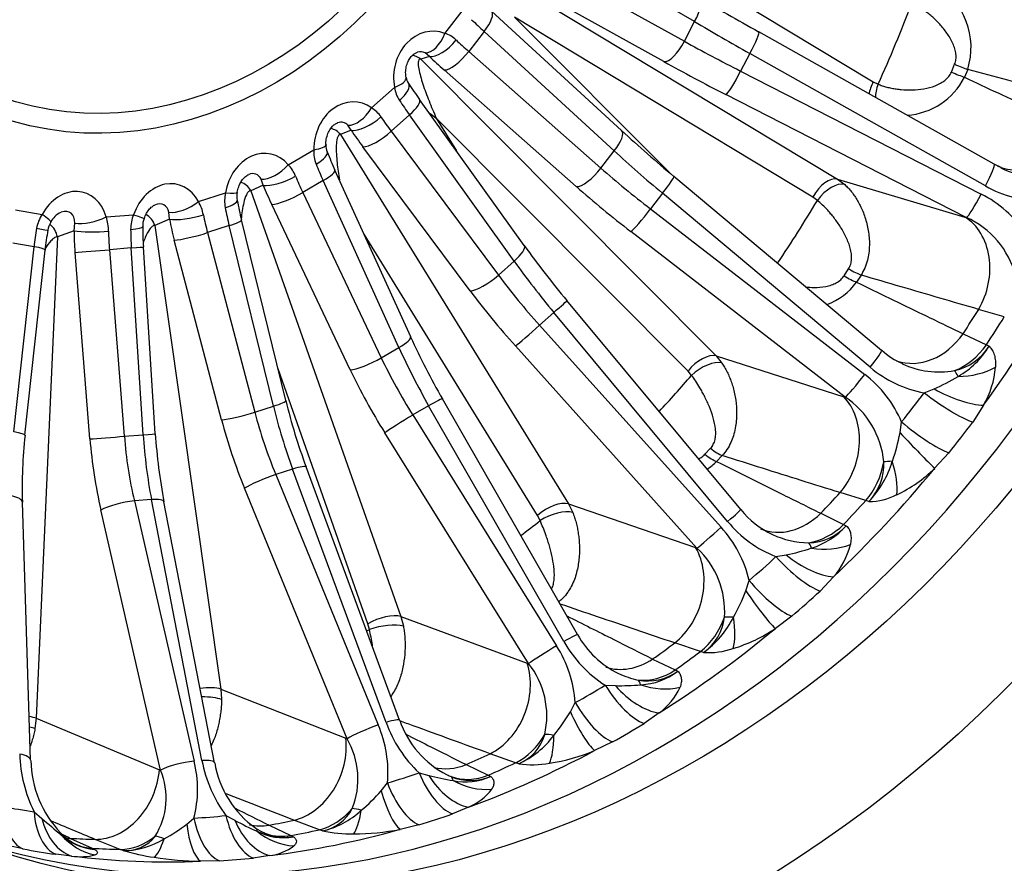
# Model space of a CAD drawing. Header units: millimetres. Extents: x 0 to 2285, y 0 to 1615.
# Tile 7 of 20: x 1574 to 1767, y 251 to 416. Entities that reach past the tile are written whole.
import ezdxf

# ---------------------------------------------------------------- set-up
doc = ezdxf.new("R2010")
doc.units = ezdxf.units.MM
doc.header["$LTSCALE"] = 7.692308
doc.layers.add('CAP500B', color=7, linetype='Continuous')
doc.layers.add('Default', color=7, linetype='Continuous')

# ---------------------------------------------------------------- blocks, each defined once
blk = doc.blocks.new('SE1')
at = {"layer": 'CAP500B', "color": 7, "linetype": 'Continuous'}
for p, q in [((1682.78, 439.53), (1741.24, 404.3)), ((1706.26, 416.08), (1676.73, 433.27)), ((1674.4, 428.81), (1704.25, 412.23)), ((1665.64, 426.59), (1734.26, 385.23)), ((1700.25, 408.25), (1670.41, 424.83)), ((1657.34, 413.79), (1661.14, 418.7)), ((1691.95, 394.74), (1666.47, 418.12)), ((1729.44, 381.74), (1670.98, 416.97)), ((1670.98, 416.97), (1701.3, 386.53)), ((1704.25, 412.23), (1706.26, 416.08)), ((1665.02, 414.16), (1661.99, 410.25)), ((1690.5, 390.78), (1665.02, 414.16)), ((1764.95, 388.15), (1718.82, 414.09)), ((1654.29, 409.27), (1652.59, 408.74)), ((1654.29, 409.27), (1653.45, 409.97)), ((1661.99, 410.25), (1687.89, 387.4)), ((1717.08, 409.86), (1715.27, 406.39)), ((1763.21, 383.93), (1717.08, 409.86)), ((1652.59, 408.74), (1710.48, 350.63)), ((1756.55, 406.2), (1757.19, 407.73)), ((1683.08, 383.78), (1657.18, 406.63)), ((1715.27, 406.39), (1762.38, 382.33)), ((1759.75, 406.73), (1759.11, 405.19)), ((1642.96, 399.22), (1647.47, 403.22)), ((1741.24, 404.3), (1742.19, 403.85)), ((1759.47, 377.74), (1712.36, 401.8)), ((1672.89, 372.24), (1652.37, 400.85)), ((1650.39, 397.82), (1646.8, 394.63)), ((1670.9, 369.2), (1650.39, 397.82)), ((1638.96, 394.82), (1638.33, 395.8)), ((1704.96, 347.68), (1655.65, 397.18)), ((1655.65, 397.18), (1659.59, 390.79)), ((1638.96, 394.82), (1636.91, 393.99)), ((1636.91, 393.99), (1681.55, 321.67)), ((1646.8, 394.63), (1667.81, 366.45)), ((1626.63, 388.07), (1631.65, 391)), ((1662.29, 363.38), (1641.28, 391.56)), ((1687.89, 387.4), (1690.5, 390.78)), ((1766.28, 387.5), (1764.96, 388.18)), ((1650.63, 354.36), (1635.79, 387.03)), ((1621.74, 384.04), (1619.3, 382.98)), ((1621.74, 384.04), (1621.35, 385.24)), ((1633.49, 384.96), (1629.49, 382.63)), ((1648.32, 352.3), (1633.49, 384.96)), ((1742.89, 351.72), (1702.19, 385.78)), ((1734.26, 385.23), (1759.21, 377.82)), ((1734.26, 385.23), (1735.65, 384.2)), ((1609.04, 380.85), (1614.35, 382.56)), ((1619.3, 382.98), (1648.73, 299.61)), ((1629.49, 382.63), (1644.87, 350.29)), ((1699.95, 382.48), (1697.59, 379.43)), ((1740.65, 348.42), (1699.95, 382.48)), ((1638.78, 347.94), (1623.4, 380.29)), ((1730.3, 381.1), (1729.44, 381.74)), ((1573.21, 379.22), (1578.41, 378.35)), ((1590.97, 377.85), (1596.35, 378.29)), ((1603.38, 377.39), (1603.25, 378.76)), ((1697.59, 379.43), (1739.57, 347.01)), ((1584.67, 375.15), (1584.83, 376.63)), ((1603.38, 377.39), (1600.53, 376.19)), ((1600.53, 376.19), (1613.45, 285.41)), ((1615.05, 376.15), (1610.82, 374.79)), ((1623.74, 340.8), (1615.05, 376.15)), ((1626.16, 341.9), (1617.48, 377.26)), ((1759.21, 377.82), (1759.47, 377.74)), ((1584.67, 375.15), (1581.41, 373.93)), ((1610.82, 374.79), (1620.08, 339.62)), ((1675.47, 319.42), (1641.49, 374.49)), ((1735.72, 342.57), (1693.74, 374.99)), ((1576.84, 372.02), (1572.7, 372.71)), ((1581.41, 373.93), (1577.27, 279.71)), ((1613.58, 338.14), (1604.31, 373.3)), ((1572.91, 335.78), (1576.84, 372.02)), ((1575.07, 335.12), (1579, 371.37)), ((1587.79, 334.4), (1584.87, 370.92)), ((1595.89, 371.78), (1591.61, 371.43)), ((1591.61, 371.43), (1594.53, 334.91)), ((1598.23, 335.21), (1595.89, 371.78)), ((1600.59, 335.41), (1598.26, 371.97)), ((1667.81, 366.45), (1670.9, 369.2)), ((1735.53, 366.32), (1736.42, 367.7)), ((1738.86, 366.47), (1737.98, 365.08)), ((1715.28, 320.57), (1681.22, 361.48)), ((1678.66, 359.15), (1675.86, 356.66)), ((1712.72, 318.24), (1678.66, 359.15)), ((1766.92, 358.29), (1761.9, 359.75)), ((1675.86, 356.66), (1711.43, 317.1)), ((1758.84, 354.98), (1763.41, 352.8)), ((1644.87, 350.29), (1648.32, 352.3)), ((1706.71, 313.03), (1671.14, 352.6)), ((1763.41, 352.8), (1763.94, 352.55)), ((1710.48, 350.63), (1735.46, 342.66)), ((1710.48, 350.63), (1711.61, 349.25)), ((1642.24, 298.21), (1624.64, 348.1)), ((1705.67, 346.83), (1704.96, 347.68)), ((1751.22, 343.42), (1753.15, 344.18)), ((1683.33, 296.08), (1656.84, 342.25)), ((1735.46, 342.66), (1735.72, 342.57)), ((1620.08, 339.62), (1623.74, 340.8)), ((1654.15, 340.89), (1651.03, 339.08)), ((1680.64, 294.73), (1654.15, 340.89)), ((1762.86, 341), (1760.73, 337.68)), ((1651.03, 339.08), (1679.2, 293.89)), ((1746.49, 335.58), (1746.79, 337.71)), ((1594.53, 334.91), (1598.23, 335.21)), ((1673.71, 290.41), (1645.54, 335.6)), ((1708.28, 331.39), (1709.37, 332.56)), ((1711.67, 331.13), (1710.57, 329.95)), ((1756.05, 331.64), (1753.28, 328.64)), ((1627.49, 328.5), (1624.18, 327.44)), ((1645.8, 278.9), (1627.49, 328.5)), ((1648.45, 279.32), (1630.14, 328.93)), ((1624.18, 327.44), (1644.29, 278.41)), ((1638.17, 275.7), (1618.07, 324.73)), ((1599.83, 322.53), (1596.49, 322.26)), ((1596.49, 322.26), (1608.21, 271.32)), ((1609.74, 271.44), (1599.83, 322.53)), ((1739.78, 322.31), (1734.74, 323.88)), ((1740.37, 322.13), (1739.78, 322.31)), ((1576.18, 271.48), (1574.55, 322.01)), ((1601.64, 269.54), (1589.92, 320.48)), ((1612.21, 271), (1602.29, 322.09)), ((1681.55, 321.67), (1706.45, 313.12)), ((1681.55, 321.67), (1682.37, 320.01)), ((1675.99, 318.4), (1675.47, 319.42)), ((1730.96, 319.83), (1735.44, 317.66)), ((1735.44, 317.66), (1735.97, 317.41)), ((1706.45, 313.12), (1706.71, 313.03)), ((1722.19, 311.35), (1724.2, 311.69)), ((1733.44, 307.37), (1730.83, 304.61)), ((1716.29, 304.67), (1716.94, 306.68)), ((1648.73, 299.61), (1673.45, 290.51)), ((1648.73, 299.61), (1649.21, 297.74)), ((1725.28, 299.68), (1722.07, 297.29)), ((1642.55, 297.06), (1642.24, 298.21)), ((1707.4, 292.78), (1702.36, 294.45)), ((1698.03, 291.3), (1702.42, 289.16)), ((1707.99, 292.59), (1707.4, 292.78)), ((1673.45, 290.51), (1673.71, 290.41)), ((1702.42, 289.16), (1702.94, 288.91)), ((1688.72, 286.19), (1690.72, 286.1)), ((1613.45, 285.41), (1637.92, 275.8)), ((1613.45, 285.41), (1613.57, 283.42)), ((1681.91, 280.97), (1682.87, 282.78)), ((1577.27, 279.71), (1577.02, 277.67)), ((1577.27, 279.71), (1601.39, 269.64)), ((1699.3, 280.75), (1696.35, 278.67)), ((1637.92, 275.8), (1638.17, 275.7)), ((1690.17, 275.07), (1686.65, 273.38)), ((1671.19, 270.98), (1666.17, 272.76)), ((1661.48, 270.65), (1665.79, 268.56)), ((1671.79, 270.78), (1671.19, 270.98)), ((1601.39, 269.64), (1601.64, 269.54)), ((1652.27, 269.04), (1654.19, 268.52)), ((1665.79, 268.56), (1666.3, 268.32)), ((1644.86, 265.51), (1646.08, 267.04)), ((1576.86, 261.41), (1578.38, 260.1)), ((1614.43, 260.66), (1616.19, 259.73)), ((1661.96, 262.29), (1658.8, 260.98)), ((1606.75, 258.96), (1608.17, 260.15)), ((1622.9, 258.78), (1627.16, 256.75)), ((1632.74, 257.88), (1627.76, 259.76)), ((1652.25, 258.87), (1648.56, 257.96)), ((1627.16, 256.75), (1627.66, 256.52)), ((1633.33, 257.66), (1632.74, 257.88)), ((1574.67, 254.14), (1571.1, 254.9)), ((1584, 256.19), (1588.2, 254.25)), ((1593.73, 254.03), (1588.81, 256)), ((1584.21, 252.73), (1581.08, 253.08)), ((1588.2, 254.25), (1588.7, 254.03)), ((1594.31, 253.81), (1593.73, 254.03)), ((1623.03, 252.82), (1619.8, 252.33)), ((1613.18, 251.79), (1609.48, 251.71))]:
    blk.add_line(p, q, dxfattribs=at)
for centre, radius, start, end in [((1746.1, 411.03), 14.31, 342.5307, 59.1751), ((1655.67, 408.5), 5.55, 46.3237, 72.5422), ((1651.99, 405.35), 2.24, 184.67, 216.9818), ((1746.82, 411.54), 13.84, 274.5472, 332.6876), ((1653.76, 404.11), 6.35, 188.0573, 213.0226), ((1750.93, 471.15), 121.06, 213.6922, 215.5027), ((1639.73, 394.05), 6.1, 33.6248, 57.9497), ((1894.85, 616.23), 300.37, 227.5092, 230.1041), ((1636.7, 391.72), 2.67, 173.9829, 205.0543), ((1638.51, 390.69), 6.87, 177.4529, 201.2404), ((1723.61, 426.57), 96.31, 201.9377, 204.2413), ((1621.65, 383.28), 6.91, 21.8202, 43.9151), ((1773.78, 403.04), 17.32, 244.2093, 290.2066), ((1774.19, 403.08), 22.08, 240.1877, 270.8785), ((1621.48, 380.97), 7.3, 167.3634, 190.2628), ((1619.55, 381.84), 3, 164.0581, 194.5035), ((1752.32, 362.31), 22.41, 32.9446, 63.3197), ((1602.24, 376.79), 7.91, 10.8453, 30.8012), ((1699.51, 397.08), 84.39, 190.9205, 193.582), ((1584.77, 374.31), 7.54, 147.5732, 169.9637), ((1583.69, 375.08), 3.98, 113.5922, 153.8693), ((1603.31, 375.4), 7.54, 157.4991, 179.9147), ((1582.75, 374.94), 3.21, 144.3486, 174.2793), ((1582.49, 374.98), 8.95, 0.5152, 18.7075), ((1601.35, 376.14), 3.23, 154.3385, 184.0331), ((1752.59, 362.14), 17.05, 14.4508, 66.2016), ((1651.46, 363.16), 72.93, 170.448, 173.537), ((1675.71, 376.58), 77.59, 180.4947, 183.4086), ((1826.45, 482.54), 189.07, 215.69, 219.8138), ((1727.6, 372.74), 12.9, 290.8037, 323.5651), ((1782.09, 414.16), 144.43, 204.4608, 209.864), ((1753.48, 363.75), 16, 228.6377, 245.981), ((1755.02, 357.98), 10.44, 281.8224, 328.6798), ((1749.82, 360.98), 16.44, 299.2844, 329.1837), ((1755.17, 365.44), 22.37, 229.552, 259.8315), ((1754.21, 365.13), 17.62, 245.644, 279.652), ((1747.54, 349.93), 17.73, 329.7691, 355.1437), ((1725.66, 328.76), 22.95, 22.937, 52.689), ((1738.75, 377.62), 36.41, 293.3106, 301.6749), ((1610.07, 448.21), 175.79, 321.0524, 323.4082), ((1743.37, 370.71), 120.7, 193.8092, 200.2563), ((1726.38, 328.37), 17, 5.1084, 56.6871), ((1610.27, 449.42), 187.42, 321.0618, 323.3988), ((1668.43, 324.86), 93.92, 173.7249, 181.7377), ((1705.83, 342.07), 105.44, 183.6239, 190.9242), ((1709.97, 342.44), 37.16, 340.4522, 349.3502), ((1702.19, 338.76), 12.16, 302.3467, 313.5741), ((1726.4, 335.6), 19.4, 316.052, 343.2643), ((1733, 329.36), 10.33, 315.5827, 2.8972), ((1733.83, 348.64), 27.91, 295.5724, 314.2035), ((1740.41, 333.96), 11.82, 269.8467, 297.5406), ((1728.84, 331.41), 17.34, 218.6138, 245.0381), ((1694.08, 301.26), 23.5, 13.3502, 42.386), ((1730.61, 332.86), 23.1, 219.25, 248.6311), ((1728.44, 324.22), 10.15, 270.6506, 317.8561), ((1724.94, 327.09), 14.67, 286.6335, 318.7108), ((1728.97, 332.25), 18.19, 245.7755, 268.6875), ((1695.35, 300.64), 16.8, 356.0438, 47.4979), ((1716.82, 348.71), 37.74, 281.2785, 289.0574), ((1722.09, 317.38), 15.14, 318.58, 345.9896), ((1609.76, 432.78), 165.49, 310.3659, 312.7976), ((1681.78, 317.63), 36.86, 330.4899, 339.4221), ((1611.05, 434.01), 176.33, 310.3749, 312.7887), ((1702.45, 300.59), 9.73, 304.7319, 353.4889), ((1697.07, 307.84), 18.75, 305.6122, 333.5102), ((1704.34, 323.9), 31.98, 287.2532, 303.6691), ((1699.4, 304.93), 18.34, 208.8216, 243.907), ((1659.11, 281.09), 23.82, 4.0665, 32.5022), ((1701.73, 306.6), 24.21, 209.3762, 237.4986), ((1708.99, 307.49), 14.93, 266.1689, 288.8921), ((1660.97, 280.2), 16.33, 347.035, 38.7318), ((1699.32, 305.78), 19.04, 245.2623, 257.4958), ((1697.08, 296.93), 9.93, 259.021, 306.1165), ((1695.06, 299.24), 12.99, 272.762, 307.3417), ((1608.49, 417.29), 153.71, 298.9422, 301.4659), ((1691.79, 327.9), 41.82, 268.54, 275.3454), ((1691.72, 291.08), 12.82, 306.303, 335.5732), ((1650.84, 299.42), 36.14, 320.3533, 329.3048), ((1622.51, 269.14), 23.66, 354.9076, 23.0512), ((1669.8, 287.6), 25.53, 199.9329, 226.6347), ((1666.11, 285.25), 18.6, 198.5793, 243.3546), ((1610.96, 418.24), 163.62, 298.9504, 301.4577), ((1668.29, 279.02), 8.95, 292.9894, 343.8539), ((1664.48, 286.82), 17.62, 294.4866, 323.5954), ((1624.84, 267.87), 15.46, 337.7961, 30.4356), ((1601.74, 273.64), 27.73, 181.9583, 206.1688), ((1672.08, 308.27), 37.81, 278.7466, 292.6565), ((1597.28, 271.83), 21.07, 180.9928, 223.7116), ((1586.07, 265.81), 22.81, 345.6393, 13.9794), ((1636.07, 276.48), 26.81, 190.8408, 216.1745), ((1631.57, 274.21), 19.6, 189.4058, 234.8465), ((1674.43, 290.1), 19.5, 262.2081, 280.0558), ((1588.59, 264.1), 14.13, 327.9588, 22.6161), ((1605.19, 404.14), 143.07, 286.6079, 289.2142), ((1667.26, 318.4), 51.56, 255.3081, 260.7251), ((1666.62, 286.73), 20.14, 243.1804, 243.9818), ((1666.62, 286.73), 20.14, 243.9818, 246.3072), ((1662.38, 277.44), 9.93, 247.1805, 293.238), ((1661.41, 278.93), 11.68, 257.8348, 294.723), ((1618.4, 288.75), 35.22, 309.7855, 318.7029), ((1657.71, 272.49), 11.04, 292.6276, 322.8511), ((1596.04, 395.89), 135.84, 259.2912, 261.8825), ((1600.26, 396.19), 136.27, 273.3293, 275.9715), ((1631.91, 265.63), 8.09, 280.1243, 333.5751), ((1629.8, 273.54), 16.26, 282.5329, 313.2275), ((1608.75, 404.63), 152.12, 286.6147, 289.2073), ((1671.66, 366.74), 141.68, 228.8223, 230.8242), ((1585.83, 286.42), 34.52, 298.5625, 307.3122), ((1651.33, 325.64), 74.7, 241.9374, 245.6721), ((1589.77, 264.55), 10.61, 223.3115, 247.2139), ((1589.6, 264.95), 10.95, 227.2307, 265.2744), ((1594.81, 261.09), 7.3, 266.0795, 322.1041), ((1625.21, 265.31), 8.67, 235.4145, 248.3249), ((1625.63, 267.29), 10.96, 242.3887, 280.6475), ((1626.01, 266.69), 10.3, 247.1528, 252.1558), ((1626.01, 266.69), 10.3, 252.1558, 279.2093), ((1638.98, 284.36), 27.29, 258.0553, 271.0251), ((1639.42, 304.61), 47.54, 270.0555, 281.0889), ((1589.8, 265.16), 11.18, 246.5406, 248.3986), ((1589.8, 265.16), 11.18, 248.3986, 264.3197), ((1594.38, 268.76), 14.96, 269.7365, 302.1241), ((1621.65, 263.07), 10.35, 277.6254, 306.1398), ((1601.41, 395.58), 143.95, 259.2937, 261.8799), ((1585.91, 265.15), 12.54, 262.2316, 283.4134), ((1606.71, 296.45), 44.41, 253.7857, 261.8312), ((1610.65, 318.86), 67.16, 261.2198, 268.9974), ((1604.77, 396.22), 144.67, 273.3343, 275.9665)]:
    blk.add_arc(centre, radius, start, end, dxfattribs=at)
for centre, major_axis, ratio, start_param, end_param in [((1592.23, 479.78), (84.99, 235.11), 0.827748, 0, 3.141593), ((1632.62, 465.18), (-74.89, -207.18), 0.827748, 0.020701, 3.120891), ((1704.45, 416.55), (-2.52, -4.32), 0.361391, 1.671976, 3.141593), ((1725.67, 413.69), (-48.12, 26.67), 0.054603, 1.199816, 1.457561), ((1590.12, 480.54), (-69.79, -193.07), 0.827748, 1.471125, 1.554919), ((1663.09, 414.44), (-3.38, -3.68), 0.330083, 1.791916, 3.141593), ((1654.75, 405.53), (-1.15, -8.63), 0.854693, 2.941545, 5.094388), ((1675.69, 411.32), (-23.21, 19.02), 0.161632, 1.107639, 1.229211), ((1723.25, 409.33), (-43.69, 24.35), 0.050984, 1.199851, 1.457596), ((1654.7, 414.75), (-1.79, -4.67), 0.561036, 0.194151, 1.581036), ((1716.37, 409.73), (-2.45, -4.36), 0.112002, 1.664552, 3.141593), ((1716.37, 409.73), (-2.45, -4.36), 0.112002, 3.141593, 3.196549), ((1657.17, 413.17), (-3.43, -3.63), 0.442101, 0.270667, 1.79803), ((1674.45, 409.72), (-24.23, 17.7), 0.245892, 1.096251, 1.217823), ((1702.44, 412.7), (-2.43, -4.37), 0.363099, 0.136505, 1.664695), ((1723.41, 409.62), (-44.94, 21.97), 0.130435, 1.194963, 1.452708), ((1650.57, 406.01), (1.03, -3.34), 0.955952, 2.185308, 2.719436), ((1652.11, 406.48), (-0.92, -3.65), 0.701568, 2.96931, 3.54447), ((1671.57, 405.82), (-28.19, 20.77), 0.239921, 1.097409, 1.218981), ((1660.06, 410.53), (-3.31, -3.75), 0.333921, 0.257258, 1.785447), ((1721.22, 405.17), (-49.37, 24.29), 0.12684, 1.195375, 1.45312), ((1756.07, 408.35), (4.62, -1.91), 0.030256, -1.315399, -0.638671), ((1644.84, 404.17), (-4.9, -0.99), 0.331745, 2.071097, 3.133386), ((1714.55, 406.25), (-2.27, -4.45), 0.115627, 0.128, 1.659996), ((1755.45, 406.85), (4.61, -1.94), 0.034543, -1.315193, -0.638466), ((1646.03, 401.24), (-4.17, -2.76), 0.386392, 1.913291, 3.140675), ((1743.87, 403.35), (2.58, 4.28), 0.553709, 1.680025, 2.225773), ((1744.83, 402.89), (-1.71, -4.7), 0.561099, 4.713897, 5.283494), ((1639, 391.55), (-1.19, -8.77), 0.826569, 2.733943, 4.886786), ((1661.78, 396.15), (-19.33, 22.95), 0.265814, 1.157902, 1.279474), ((1648.31, 397.94), (-4.06, -2.91), 0.27655, 1.900083, 3.141593), ((1640.33, 400.17), (2.89, 4.08), 0.547014, 3.475309, 4.862194), ((1642.4, 398.02), (4.15, 2.8), 0.388963, 3.524214, 5.051577), ((1660.32, 394.85), (-20.52, 21.9), 0.350077, 1.14154, 1.263112), ((1636.36, 392.51), (-1.16, -3.81), 0.656027, 3.573877, 3.631647), ((1636.36, 392.51), (-1.16, -3.81), 0.656027, 2.780775, 3.573877), ((1634.51, 391.75), (1.32, -3.24), 0.931123, 1.909762, 2.593467), ((1656.88, 391.65), (-23.84, 25.64), 0.344117, 1.143078, 1.26465), ((1644.72, 394.75), (4.01, 2.99), 0.28235, 3.508298, 5.036487), ((1688.57, 391.06), (-3.38, -3.68), 0.330083, 1.791916, 3.141593), ((1770.97, 399.62), (5.45, 11.8), 0.803527, 3.14027, 4.710151), ((1629.01, 391.95), (-5, -0.05), 0.230411, 2.1244, 3.137626), ((1621.46, 381.34), (-1.49, -8.87), 0.801574, 2.556748, 4.709591), ((1629.63, 388.74), (-4.65, -1.85), 0.312041, 2.005607, 3.142847), ((1708.38, 386.16), (-38.73, 31.64), 0.164053, 1.229024, 1.486769), ((1623.99, 389.03), (3.78, 3.27), 0.509084, 3.603176, 4.990061), ((1645.78, 384.29), (-14.49, 26.27), 0.356572, 1.229852, 1.351424), ((1762.5, 383.79), (-2.45, -4.36), 0.112002, 1.664552, 3.141593), ((1618.82, 382.3), (-1.53, -3.91), 0.619817, 2.629134, 3.678739), ((1625.58, 386.38), (4.63, 1.89), 0.31537, 3.617335, 5.144698), ((1644.15, 383.34), (-15.74, 25.55), 0.440843, 1.210641, 1.332213), ((1631.24, 384.96), (-4.55, -2.07), 0.203133, 1.992554, 3.141593), ((1685.96, 387.69), (-3.31, -3.75), 0.333921, 0.257258, 1.785447), ((1708.58, 386.42), (-40.34, 29.57), 0.243505, 1.218293, 1.476037), ((1602.89, 375.34), (-1.94, -8.89), 0.782125, 2.39631, 4.549153), ((1616.61, 381.34), (1.4, -3.21), 0.898982, 1.694746, 2.461936), ((1640.31, 380.99), (-18.25, 29.87), 0.434881, 1.2124, 1.333972), ((1698.98, 381.95), (-3.21, -3.83), 0.082205, 1.778582, 3.141593), ((1732.07, 380.78), (-2.58, -4.28), 0.553709, 3.294454, 4.821617), ((1732.94, 380.14), (-3.34, -3.72), 0.532126, 3.404152, 4.924175), ((1584.12, 373.81), (-2.47, -8.84), 0.769408, 2.244958, 4.397801), ((1611.72, 383.52), (-4.93, 0.84), 0.119006, 2.155868, 3.140221), ((1627.24, 382.63), (4.52, 2.15), 0.210642, 3.602322, 5.130512), ((1705.7, 382.51), (-44.29, 32.63), 0.239921, 1.218981, 1.476726), ((1761.66, 382.19), (-2.27, -4.45), 0.115627, 0.128, 1.659996), ((1600.25, 376.3), (-1.99, -3.95), 0.595159, 2.501796, 3.736394), ((1606.4, 381.8), (4.42, 2.34), 0.448905, 3.711753, 5.098638), ((1611.73, 380.16), (-4.91, -0.93), 0.220596, 2.077275, 3.1426), ((1590.12, 480.54), (-69.79, -193.07), 0.827748, 1.273717, 1.345479), ((1575.77, 379.31), (-4.35, 2.47), 0.11431, 3.138021, 4.12648), ((1581.48, 374.77), (-2.48, -3.89), 0.58186, 2.39206, 3.766162), ((1593.71, 379.24), (-4.71, 1.68), 0.0024, 2.166506, 3.142833), ((1597.68, 375.22), (1.35, -3.23), 0.860932, 1.513385, 2.335594), ((1607.45, 378.78), (4.91, 0.96), 0.224536, 3.689838, 5.217201), ((1626.66, 375.7), (-9.82, 28.35), 0.514223, 1.304747, 1.426319), ((1628.39, 376.26), (-8.69, 28.72), 0.429937, 1.323681, 1.445253), ((1696.62, 378.9), (-3.06, -3.96), 0.090347, 0.243201, 1.775197), ((1578.53, 373.66), (1.23, -3.28), 0.818637, 1.351196, 2.214002), ((1588.33, 378.8), (4.81, 1.38), 0.369107, 3.797552, 5.184437), ((1622.59, 374.31), (-11.36, 33.11), 0.508246, 1.306472, 1.428044), ((1612.62, 376.07), (-4.86, -1.19), 0.113041, 2.067311, 3.141593), ((1753.52, 366.25), (-3.7, -12.46), 0.795617, 1.270352, 2.930733), ((1592.49, 372.92), (-5.08, -29.57), 0.512483, 4.709026, 4.830598), ((1574.62, 376.11), (-4.93, 0.85), 0.002982, 2.158773, 3.140241), ((1604.49, 371.89), (-3.28, 34.85), 0.560992, 1.424338, 1.54591), ((1588.79, 375.54), (5, 0.06), 0.120433, 3.741576, 5.268939), ((1608.61, 372.27), (-2.88, 29.86), 0.566992, 1.422985, 1.544557), ((1593.12, 375.89), (-5, -0.02), 0.116053, 2.12819, 3.142268), ((1610.36, 372.42), (-2.04, 29.93), 0.482685, 1.437779, 1.55935), ((1608.39, 374.7), (4.84, 1.27), 0.121929, 3.678755, 5.206945), ((1574.03, 371.9), (-4.97, 0.54), 0.100865, 3.141593, 4.122134), ((1588.99, 371.3), (4.98, 0.4), 0.02009, 3.736742, 5.264932), ((1593.27, 371.65), (-4.99, -0.32), 0.01021, 2.123582, 3.141593), ((1668.83, 369.32), (-4.06, -2.91), 0.27655, 1.900083, 3.141593), ((1690, 366.51), (-32.28, 38.2), 0.26824, 1.279152, 1.536896), ((1735.67, 369.01), (4.22, -2.68), 0.146084, -1.299883, -0.623156), ((1665.73, 366.57), (4.01, 2.99), 0.28235, 3.508298, 5.036487), ((1690.24, 366.72), (-34.14, 36.55), 0.347694, 1.263734, 1.521479), ((1734.8, 367.65), (4.2, -2.71), 0.150226, -1.298924, -0.622196), ((1625.71, 467.68), (-74.84, -207.02), 0.827748, 1.235143, 1.372021), ((1686.8, 363.52), (-37.46, 40.29), 0.344117, 1.26465, 1.522395), ((1677.38, 358.28), (-3.84, -3.2), 0.032273, 1.884946, 3.141593), ((1615.26, 471.46), (-74.63, -206.46), 0.827748, 1.290533, 1.316632), ((1619.86, 469.79), (-74.74, -206.74), 0.827748, 1.2886, 1.318564), ((1674.58, 355.79), (3.72, 3.34), 0.044577, 3.493081, 5.025077), ((1750.64, 361.76), (5.61, 11.73), 0.809936, 3.224173, 4.512156), ((1646.07, 352.29), (-4.55, -2.07), 0.203133, 1.992554, 3.141593), ((1668.93, 351.24), (24.21, -43.76), 0.358998, 4.492615, 4.75036), ((1739.68, 347.88), (-3.21, -3.83), 0.082205, 1.778582, 3.141593), ((1755.1, 359.65), (-5.5, -11.78), 0.819699, 0.704491, 1.362301), ((1642.62, 350.28), (4.52, 2.15), 0.210642, 3.602322, 5.130512), ((1669.19, 351.39), (-26.17, 42.62), 0.43846, 1.332924, 1.590669), ((1707.6, 346.72), (-3.54, -3.53), 0.522736, 3.426764, 4.953927), ((1708.31, 345.87), (-4.11, -2.85), 0.483495, 3.523658, 5.043682), ((1665.35, 349.05), (28.68, -46.94), 0.434881, 4.475564, 4.733309), ((1757.96, 343.18), (-1.28, 4.83), 0.215246, -0.834833, -0.389659), ((1757.65, 354.91), (12, -0.17), 0.689698, 4.740521, 5.403908), ((1590.12, 480.54), (-69.79, -193.07), 0.827748, 1.088226, 1.13604), ((1738.6, 346.48), (-3.06, -3.96), 0.090347, 0.243201, 1.775197), ((1753.55, 344.7), (-9.63, 7.15), 0.202129, 1.478364, 2.548984), ((1755.55, 347.84), (-10.58, 5.67), 0.363315, 1.538865, 2.508417), ((1621.3, 340.71), (-4.86, -1.19), 0.113041, 2.067311, 3.141593), ((1652.5, 339.76), (-4.34, -2.49), 0.035611, 3.141593, 4.302485), ((1727.97, 332.5), (-3.95, -12.39), 0.792167, 1.077363, 2.737744), ((1617.65, 339.53), (4.84, 1.27), 0.121929, 3.678755, 5.206945), ((1646.37, 341.11), (-16.31, 47.27), 0.511833, 1.427017, 1.684761), ((1646.09, 341.02), (14.52, -47.85), 0.432359, 4.586443, 4.844188), ((1642.29, 339.71), (17.85, -52.03), 0.508246, 4.569636, 4.827381), ((1649.38, 337.94), (4.24, 2.65), 0.019684, 1.159879, 2.691876), ((1749.12, 338.99), (-9.33, 7.54), 0.205616, 1.486748, 2.557367), ((1570.1, 335.66), (-4.97, 0.54), 0.100865, 3.141593, 4.122134), ((1591.91, 334.79), (4.98, 0.4), 0.02009, 3.736742, 5.264932), ((1618.63, 335.93), (5.15, -54.76), 0.560992, 4.687503, 4.945247), ((1622.75, 336.31), (-4.75, 49.78), 0.564592, 1.545105, 1.802849), ((1595.61, 335.09), (-4.99, -0.32), 0.01021, 2.123582, 3.141593), ((1622.47, 336.29), (3.43, -49.88), 0.485101, 4.700628, 4.958373), ((1746.5, 336.16), (8.23, -8.73), 0.033685, 4.747005, 5.716556), ((1709.09, 334.48), (3.67, -3.4), 0.255528, 5.019842, 5.696569), ((1708.02, 333.33), (3.64, -3.42), 0.259343, 5.021589, 5.698316), ((1732.87, 330.96), (-3.81, -12.43), 0.801918, 1.069248, 1.727058), ((1747.33, 329.47), (-5, 0.1), 0.112586, -1.081111, -0.635937), ((1739.37, 331.32), (4.85, -10.97), 0.401275, 0.614217, 1.277604), ((1625.45, 327.19), (-4.69, -1.73), 0.118481, 3.141593, 4.219369), ((1625.71, 467.68), (-74.84, -207.02), 0.827748, 1.025704, 1.162581), ((1622.14, 326.13), (4.63, 1.9), 0.099626, 1.073921, 2.605918), ((1569.55, 321.85), (-5, -0.16), 0.314194, 3.141593, 4.096415), ((1594.05, 320.86), (4.87, 1.12), 0.191756, 1.001729, 2.533726), ((1597.39, 321.14), (-4.91, -0.95), 0.212715, 3.141593, 4.150285), ((1615.26, 471.46), (-74.63, -206.46), 0.827748, 1.081093, 1.107192), ((1619.86, 469.79), (-74.74, -206.74), 0.827748, 1.079161, 1.109125), ((1678.11, 318.47), (-4.25, -2.63), 0.468917, 3.541596, 5.068759), ((1678.63, 317.44), (-4.63, -1.89), 0.413733, 3.621767, 5.141791), ((1711.44, 317.37), (-3.84, -3.2), 0.032273, 1.884946, 3.141593), ((1590.12, 480.54), (-69.79, -193.07), 0.827748, 0.901805, 0.9266), ((1724.42, 328.69), (5.72, 11.67), 0.817047, 3.191282, 4.311202), ((1710.15, 316.23), (3.72, 3.34), 0.044577, 3.493081, 5.025077), ((1728.79, 326.59), (-5.55, -11.76), 0.825867, 0.498609, 1.156419), ((1697.51, 304.81), (4.22, 12.3), 0.790196, 4.026931, 5.687312), ((1728.47, 309.26), (-0.3, 4.99), 0.27056, -0.729061, -0.283887), ((1730.76, 322.1), (-11.86, 1.86), 0.7672, 1.554519, 2.217906), ((1725.28, 313.44), (-8.15, 8.81), 0.307301, 1.523858, 2.594478), ((1727.73, 316.05), (-9.34, 7.53), 0.466994, 1.569301, 2.538853), ((1720.03, 308.77), (-7.77, 9.14), 0.308854, 1.536935, 2.607555), ((1716.99, 306.51), (6.55, -10.06), 0.132925, 4.809293, 5.778845), ((1644.88, 297.26), (-4.72, -1.66), 0.394604, 3.634297, 5.16146), ((1702.41, 303.18), (-4.01, -12.37), 0.798998, 0.873399, 1.531209), ((1715.85, 298.06), (-4.91, 0.94), 0.224838, -1.109656, -0.664482), ((1709.07, 302.85), (3.3, -11.54), 0.331355, 0.517295, 1.180682), ((1590.12, 480.54), (-69.79, -193.07), 0.827748, 0.71387, 0.717161), ((1645.19, 296.1), (-4.91, -0.93), 0.325888, 3.696598, 5.216622), ((1625.71, 467.68), (-74.84, -207.02), 0.827748, 0.816264, 0.953142), ((1678.99, 293.59), (-4.34, -2.49), 0.035611, 3.141593, 4.302485), ((1677.56, 292.76), (4.24, 2.65), 0.019684, 1.159879, 2.691876), ((1615.26, 471.46), (-74.63, -206.46), 0.827748, 0.871654, 0.897753), ((1693.43, 301.85), (5.79, 11.64), 0.824551, 3.265582, 4.106761), ((1619.86, 469.79), (-74.74, -206.74), 0.827748, 0.869721, 0.899685), ((1663.46, 284.41), (-4.49, -12.2), 0.789791, 0.693727, 2.354108), ((1697.72, 299.77), (-5.55, -11.76), 0.832067, 0.289419, 0.947228), ((1609.38, 284.02), (-4.95, -0.7), 0.303044, 3.703668, 4.667093), ((1692.68, 288.91), (6.26, -10.24), 0.399377, 4.733757, 5.804376), ((1695.46, 290.87), (7.63, -9.26), 0.558408, 4.768241, 5.737792), ((1694.22, 282.35), (0.73, 4.95), 0.304207, 5.671059, 6.116233), ((1699.2, 295.68), (-11.42, 3.67), 0.83662, 1.532213, 2.1956), ((1609.47, 282.78), (-5, 0.01), 0.223801, 3.748522, 4.663209), ((1686.83, 285.5), (5.81, -10.5), 0.39826, 4.751325, 5.821945), ((1573.15, 279.32), (-5, 0.22), 0.198241, 3.750375, 4.134894), ((1683.49, 283.91), (4.55, -11.1), 0.218211, 4.889727, 5.859279), ((1573.01, 278.06), (-4.92, 0.89), 0.111932, 3.778685, 4.079059), ((1642.25, 277.1), (4.63, 1.9), 0.099626, 1.073921, 2.605918), ((1643.76, 277.59), (-4.69, -1.73), 0.118481, 3.141593, 4.219369), ((1668.34, 282.67), (-4.23, -12.29), 0.797283, 0.678446, 1.336255), ((1680.17, 274.17), (-4.68, 1.76), 0.337104, -1.118486, -0.673312), ((1675.04, 281.61), (1.63, -11.89), 0.272402, 0.412632, 1.076019), ((1627.32, 272.17), (-4.75, -12.1), 0.790969, 0.501982, 2.162363), ((1571.18, 271.32), (-5, -0.16), 0.314194, 3.141593, 4.096415), ((1615.26, 471.46), (-74.63, -206.46), 0.827748, 0.662214, 0.688313), ((1625.71, 467.68), (-74.84, -207.02), 0.827748, 0.606825, 0.743702), ((1605.76, 269.93), (4.87, 1.12), 0.191756, 1.001729, 2.533726), ((1607.3, 270.05), (-4.91, -0.95), 0.212715, 3.141593, 4.150285), ((1659.04, 282.42), (5.8, 11.64), 0.832118, 3.33415, 3.898372), ((1619.86, 469.79), (-74.74, -206.74), 0.827748, 0.660282, 0.690246), ((1590.67, 268.64), (-5, -12), 0.793679, 0.309555, 1.969936), ((1657.17, 272.18), (3.95, -11.33), 0.474333, 4.825669, 5.896289), ((1660.15, 273.43), (5.36, -10.74), 0.633562, 4.856439, 5.825991), ((1663.26, 280.39), (-5.5, -11.78), 0.838027, 0.076705, 0.734514), ((1656.71, 263.64), (1.75, 4.68), 0.314717, 5.793947, 6.239121), ((1650.98, 270.18), (3.43, -11.5), 0.469926, 4.847149, 5.917768), ((1664.33, 276.81), (-10.55, 5.72), 0.894926, 1.545614, 2.209001), ((1647.48, 269.33), (2.28, -11.78), 0.285815, 4.987205, 5.956757), ((1577.63, 265.71), (-2.23, -11.79), 0.548421, 5.097752, 6.168372), ((1583.69, 264.71), (-1.69, -11.88), 0.560671, 5.072668, 6.143288), ((1620.3, 264), (1.25, -11.93), 0.528893, 4.940148, 6.010767), ((1632.16, 270.34), (-4.46, -12.21), 0.796849, 0.483899, 1.141709), ((1641.85, 258.83), (-4.29, 2.57), 0.44448, 5.177752, 5.622926), ((1638.76, 268.54), (-0.11, -12), 0.226994, 0.301503, 0.96489), ((1586.64, 264.38), (-0.86, -11.97), 0.722807, 5.129587, 6.099138), ((1610.53, 263.42), (-0.21, -12), 0.332782, 5.099188, 6.06874), ((1614.04, 263.49), (0.7, -11.98), 0.520719, 4.964352, 6.034972), ((1623.34, 264.46), (2.49, -11.74), 0.689172, 4.977875, 5.947427), ((1622.75, 271.25), (5.74, 11.66), 0.839419, 3.339424, 3.685689), ((1615.26, 471.46), (-74.63, -206.46), 0.827748, 0.452774, 0.478874), ((1578.54, 253.68), (-3.5, -3.57), 0.26552, 2.890825, 3.148459), ((1590.87, 264.65), (5.14, -10.85), 0.968597, 4.988149, 5.651536), ((1595.45, 266.72), (-4.68, -12.13), 0.797715, 0.289272, 0.947081), ((1602.54, 252.72), (-3.72, 3.34), 0.542271, 5.216103, 5.661277), ((1617.58, 253.94), (-2.7, -4.21), 0.301631, 2.774887, 3.149199), ((1627.69, 266.31), (8.83, -8.12), 0.939569, 4.767363, 5.430751), ((1626.9, 269.28), (5.4, 11.83), 0.843487, 3.140342, 3.234377), ((1626.9, 269.28), (5.4, 11.83), 0.843487, 3.234377, 3.659813), ((1625.71, 467.68), (-74.84, -207.02), 0.827748, 0.397385, 0.534263), ((1619.86, 469.79), (-74.74, -206.74), 0.827748, 0.450842, 0.480806), ((1586.15, 268.82), (5.63, 11.72), 0.846134, 3.380416, 3.468548), ((1615.26, 471.46), (-74.63, -206.46), 0.827748, 0.243335, 0.269434), ((1590.25, 266.93), (5.25, 11.89), 0.848208, 3.185721, 3.440081), ((1601.83, 264.21), (-1.89, -11.85), 0.197114, 0.185541, 0.848928), ((1625.71, 467.68), (-74.84, -207.02), 0.827748, 0.187946, 0.324823), ((1619.86, 469.79), (-74.74, -206.74), 0.827748, 0.241403, 0.271367)]:
    blk.add_ellipse(centre, major_axis=major_axis, ratio=ratio, start_param=start_param, end_param=end_param, dxfattribs=at)
for centre, major_axis in [((1639.72, 462.61), (84.99, 235.11)), ((1639.72, 462.61), (74.89, 207.18)), ((1598.03, 477.68), (28.9, 79.94)), ((1597.53, 477.86), (27.61, 76.38))]:
    blk.add_ellipse(centre, major_axis=major_axis, ratio=0.827748, dxfattribs=at)
for points, knots in [([(1677.52, 714.74), (1676.81, 715.01), (1673.79, 716.16), (1667.71, 718.08), (1659.84, 720.28), (1651.77, 722.12), (1643.65, 723.59), (1635.44, 724.71), (1627.17, 725.45), (1618.84, 725.84), (1610.48, 725.86), (1602.09, 725.51), (1593.68, 724.79), (1585.26, 723.71), (1576.86, 722.26), (1568.47, 720.44), (1560.12, 718.27), (1551.81, 715.74), (1543.56, 712.85), (1535.38, 709.61), (1527.28, 706.02), (1519.28, 702.09), (1511.39, 697.83), (1503.62, 693.24), (1495.98, 688.32), (1488.49, 683.09), (1481.15, 677.55), (1473.98, 671.71), (1466.98, 665.58), (1460.18, 659.17), (1453.57, 652.5), (1447.17, 645.56), (1440.99, 638.37), (1435.04, 630.94), (1429.33, 623.29), (1423.86, 615.42), (1418.64, 607.35), (1413.68, 599.09), (1408.99, 590.65), (1404.58, 582.04), (1400.45, 573.27), (1396.6, 564.37), (1393.05, 555.34), (1389.8, 546.2), (1386.85, 536.95), (1384.21, 527.62), (1381.88, 518.22), (1379.87, 508.76), (1378.17, 499.25), (1376.8, 489.71), (1375.75, 480.15), (1375.02, 470.59), (1374.63, 461.04), (1374.56, 451.52), (1374.82, 442.04), (1375.41, 432.61), (1376.32, 423.26), (1377.57, 413.98), (1379.14, 404.81), (1381.03, 395.74), (1383.25, 386.8), (1385.78, 378), (1388.63, 369.35), (1391.79, 360.88), (1395.25, 352.58), (1399.01, 344.47), (1403.07, 336.57), (1407.41, 328.89), (1412.04, 321.44), (1416.93, 314.24), (1422.09, 307.28), (1427.51, 300.6), (1433.17, 294.18), (1439.08, 288.05), (1445.2, 282.21), (1451.55, 276.67), (1458.11, 271.44), (1464.86, 266.52), (1471.8, 261.93), (1478.92, 257.67), (1486.21, 253.73), (1493.61, 250.17), (1500.8, 247.06), (1505.08, 245.49), (1507.32, 244.67)], [0, 0, 0, 0, 0.003046, 0.01513, 0.027213, 0.039297, 0.051385, 0.063481, 0.075587, 0.087704, 0.099836, 0.111983, 0.124148, 0.136332, 0.148535, 0.160759, 0.173003, 0.185268, 0.197553, 0.209858, 0.222181, 0.234522, 0.246881, 0.259254, 0.271643, 0.284044, 0.296457, 0.308881, 0.321314, 0.333756, 0.346204, 0.358659, 0.371119, 0.383584, 0.396052, 0.408524, 0.420999, 0.433475, 0.445954, 0.458435, 0.470917, 0.4834, 0.495884, 0.508369, 0.520856, 0.533342, 0.54583, 0.558318, 0.570806, 0.583295, 0.595783, 0.608271, 0.620758, 0.633243, 0.645727, 0.658208, 0.670685, 0.683159, 0.695627, 0.708088, 0.720543, 0.732988, 0.745423, 0.757847, 0.770258, 0.782654, 0.795034, 0.807397, 0.819742, 0.832067, 0.844372, 0.856655, 0.868917, 0.881157, 0.893376, 0.905574, 0.917752, 0.929911, 0.942052, 0.954178, 0.96629, 0.978391, 0.990484, 1, 1, 1, 1]), ([(1757.19, 407.73), (1757.24, 407.89), (1757.36, 408.2), (1757.45, 408.7), (1757.48, 409.22), (1757.44, 409.91), (1757.25, 410.8), (1756.72, 412.19), (1755.74, 413.85), (1754.31, 415.61), (1753, 416.87), (1751.95, 417.74), (1751.05, 418.42), (1749.99, 419.11), (1749.2, 419.51), (1748.8, 419.71)], [0, 0, 0, 0, 0.030457, 0.061491, 0.093633, 0.127364, 0.191354, 0.26288, 0.404297, 0.545166, 0.681898, 0.744236, 0.806324, 0.903533, 1, 1, 1, 1]), ([(1649.74, 405.16), (1649.71, 405.32), (1649.63, 405.77), (1649.63, 406.68), (1649.87, 407.76), (1650.31, 408.71), (1650.87, 409.44), (1651.48, 409.91), (1651.77, 410.03), (1651.95, 410.09)], [0, 0, 0, 0, 0.078964, 0.254804, 0.414612, 0.561255, 0.701746, 0.846138, 1, 1, 1, 1]), ([(1652.59, 408.74), (1652.42, 408.77), (1652.3, 408.7), (1652.16, 408.46), (1652.13, 408.3), (1652.08, 407.75), (1652.14, 407.31), (1652.39, 405.92), (1652.68, 404.88), (1653.37, 402.77), (1653.78, 401.67), (1654.44, 400.01), (1654.67, 399.44), (1655.14, 398.32), (1655.38, 397.76), (1655.65, 397.18)], [0, 0, 0, 0, 0.0625, 0.0625, 0.125, 0.125, 0.25, 0.25, 0.5, 0.5, 0.75, 0.75, 0.875, 0.875, 1, 1, 1, 1]), ([(1742.19, 403.85), (1742.46, 403.74), (1743.01, 403.53), (1743.89, 403.27), (1744.81, 403.06), (1745.76, 402.89), (1747.1, 402.73), (1748.92, 402.68), (1751.17, 402.89), (1753.03, 403.36), (1754.4, 403.97), (1755.31, 404.56), (1756.07, 405.29), (1756.39, 405.9), (1756.55, 406.2)], [0, 0, 0, 0, 0.064038, 0.128301, 0.192994, 0.255406, 0.318078, 0.454344, 0.596096, 0.736295, 0.808027, 0.8722, 0.938335, 1, 1, 1, 1]), ([(1759.11, 405.19), (1763.5, 403.14), (1767.9, 401.09), (1772.29, 399.03), (1775.01, 397.76), (1777.73, 396.49), (1780.44, 395.22)], [0, 0, 0, 0, 0.617882, 0.617882, 0.617882, 1, 1, 1, 1]), ([(1782.64, 400.51), (1777.63, 401.87), (1772.61, 403.24), (1767.59, 404.6), (1764.98, 405.31), (1762.37, 406.02), (1759.75, 406.73)], [0, 0, 0, 0, 0.657488, 0.657488, 0.657488, 1, 1, 1, 1]), ([(1654.26, 398.21), (1654.27, 398.21), (1654.27, 398.21), (1654.72, 397.87), (1655.17, 397.53), (1655.65, 397.18)], [0.8740939, 0.8740939, 0.8740939, 0.8740939, 0.875, 0.875, 1, 1, 1, 1]), ([(1634.01, 392), (1634.01, 392.19), (1634.02, 392.69), (1634.19, 393.63), (1634.61, 394.66), (1635.17, 395.48), (1635.75, 396), (1636.16, 396.22), (1636.29, 396.25), (1636.31, 396.25)], [0, 0, 0, 0, 0.090683, 0.287972, 0.468607, 0.635386, 0.797304, 0.967637, 1, 1, 1, 1]), ([(1636.91, 393.99), (1636.74, 394.01), (1636.59, 393.93), (1636.38, 393.65), (1636.31, 393.47), (1636.13, 392.84), (1636.08, 392.34), (1636.01, 390.78), (1636.09, 389.62), (1636.32, 387.36), (1636.47, 386.24), (1636.66, 385.11)], [0, 0, 0, 0, 0.0625, 0.0625, 0.125, 0.125, 0.25, 0.25, 0.5, 0.5, 0.7289433, 0.7289433, 0.7289433, 0.7289433]), ([(1616.64, 382.68), (1616.68, 382.87), (1616.79, 383.39), (1617.12, 384.3), (1617.68, 385.2), (1618.29, 385.81), (1618.72, 386.09), (1618.85, 386.12), (1618.88, 386.13)], [0, 0, 0, 0, 0.110228, 0.346157, 0.562593, 0.764186, 0.964936, 1, 1, 1, 1]), ([(1735.65, 384.2), (1735.88, 383.98), (1736.34, 383.54), (1737, 382.76), (1737.62, 381.93), (1738.19, 381.03), (1738.91, 379.69), (1739.7, 377.77), (1740.24, 375.62), (1740.47, 373.79), (1740.52, 372.29), (1740.41, 370.81), (1740.11, 369.29), (1739.63, 367.84), (1739.12, 366.92), (1738.86, 366.47)], [0, 0, 0, 0, 0.056168, 0.113435, 0.17188, 0.226749, 0.283998, 0.409826, 0.544155, 0.614885, 0.687663, 0.768568, 0.839628, 0.921595, 1, 1, 1, 1]), ([(1619.3, 382.98), (1619.12, 383), (1618.95, 382.91), (1618.66, 382.61), (1618.54, 382.41), (1618.22, 381.74), (1618.06, 381.21), (1617.69, 379.65), (1617.54, 378.54), (1617.42, 377.39)], [0, 0, 0, 0, 0.0625, 0.0625, 0.125, 0.125, 0.25, 0.25, 0.4784915, 0.4784915, 0.4784915, 0.4784915]), ([(1598.42, 377.56), (1598.49, 377.75), (1598.68, 378.24), (1599.16, 379.06), (1599.79, 379.76), (1600.32, 380.12), (1600.49, 380.18), (1600.55, 380.2)], [0, 0, 0, 0, 0.129934, 0.404593, 0.657433, 0.897302, 1, 1, 1, 1]), ([(1736.42, 367.7), (1736.5, 367.84), (1736.67, 368.12), (1736.84, 368.59), (1736.96, 369.09), (1737.03, 369.77), (1736.99, 370.66), (1736.7, 372.1), (1736, 373.87), (1734.89, 375.85), (1733.84, 377.35), (1732.97, 378.43), (1732.22, 379.29), (1731.32, 380.21), (1730.64, 380.8), (1730.3, 381.1)], [0, 0, 0, 0, 0.030457, 0.061491, 0.093633, 0.127364, 0.191354, 0.26288, 0.404297, 0.545166, 0.681898, 0.744236, 0.806324, 0.903533, 1, 1, 1, 1]), ([(1600.53, 376.19), (1600.34, 376.21), (1600.14, 376.12), (1599.78, 375.82), (1599.61, 375.62), (1599.15, 374.94), (1598.88, 374.4), (1598.48, 373.49), (1598.34, 373.12), (1598.2, 372.74)], [0, 0, 0, 0, 0.0625, 0.0625, 0.125, 0.125, 0.25, 0.25, 0.3299113, 0.3299113, 0.3299113, 0.3299113]), ([(1581.41, 373.93), (1581.21, 373.95), (1580.99, 373.86), (1580.55, 373.58), (1580.35, 373.39), (1579.74, 372.73), (1579.37, 372.21), (1579.02, 371.68), (1579.02, 371.67), (1579.02, 371.67)], [0, 0, 0, 0, 0.0625, 0.0625, 0.125, 0.125, 0.25, 0.25, 0.2500919, 0.2500919, 0.2500919, 0.2500919]), ([(1727.99, 364.15), (1728.54, 364.08), (1729.86, 364), (1731.58, 364.12), (1733.03, 364.49), (1734.03, 364.93), (1734.91, 365.51), (1735.33, 366.06), (1735.53, 366.32)], [0.4912772, 0.4912772, 0.4912772, 0.4912772, 0.596096, 0.7362947, 0.8080275, 0.8722001, 0.9383353, 1, 1, 1, 1]), ([(1737.98, 365.08), (1742.27, 363), (1746.57, 360.92), (1750.87, 358.84), (1753.53, 357.55), (1756.18, 356.27), (1758.84, 354.98)], [0, 0, 0, 0, 0.617882, 0.617882, 0.617882, 1, 1, 1, 1]), ([(1761.9, 359.75), (1756.85, 361.22), (1751.8, 362.7), (1746.75, 364.17), (1744.12, 364.94), (1741.49, 365.7), (1738.86, 366.47)], [0, 0, 0, 0, 0.657488, 0.657488, 0.657488, 1, 1, 1, 1]), ([(1763.94, 352.55), (1764.06, 352.44), (1764.18, 352.32), (1764.39, 352.06), (1764.48, 351.92), (1764.74, 351.48), (1764.87, 351.15), (1765.07, 350.44), (1765.14, 350.06), (1765.22, 349.27), (1765.23, 348.85), (1765.21, 348.43)], [0, 0, 0, 0, 0.125, 0.125, 0.25, 0.25, 0.5, 0.5, 0.75, 0.75, 1, 1, 1, 1]), ([(1711.61, 349.25), (1711.79, 348.98), (1712.15, 348.42), (1712.64, 347.49), (1713.08, 346.52), (1713.47, 345.5), (1713.93, 344.02), (1714.37, 341.95), (1714.53, 339.74), (1714.44, 337.9), (1714.24, 336.45), (1713.89, 335.03), (1713.35, 333.62), (1712.64, 332.31), (1711.99, 331.52), (1711.67, 331.13)], [0, 0, 0, 0, 0.056168, 0.113435, 0.17188, 0.226749, 0.283998, 0.409826, 0.544155, 0.614885, 0.687663, 0.768568, 0.839628, 0.921595, 1, 1, 1, 1]), ([(1709.37, 332.56), (1709.48, 332.68), (1709.69, 332.92), (1709.93, 333.34), (1710.13, 333.79), (1710.31, 334.43), (1710.41, 335.29), (1710.35, 336.71), (1709.95, 338.53), (1709.19, 340.66), (1708.42, 342.33), (1707.76, 343.57), (1707.18, 344.58), (1706.48, 345.7), (1705.94, 346.45), (1705.67, 346.83)], [0, 0, 0, 0, 0.030457, 0.061491, 0.093633, 0.127364, 0.191354, 0.26288, 0.404297, 0.545166, 0.681898, 0.744236, 0.806324, 0.903533, 1, 1, 1, 1]), ([(1707, 330.5), (1707.19, 330.58), (1707.65, 330.82), (1708.04, 331.17), (1708.28, 331.39)], [0.90155994, 0.90155994, 0.90155994, 0.90155994, 0.93833534, 1, 1, 1, 1]), ([(1710.57, 329.95), (1714.77, 327.86), (1718.97, 325.78), (1723.17, 323.69), (1725.77, 322.41), (1728.36, 321.12), (1730.96, 319.83)], [0, 0, 0, 0, 0.617882, 0.617882, 0.617882, 1, 1, 1, 1]), ([(1734.74, 323.88), (1729.68, 325.46), (1724.63, 327.05), (1719.57, 328.64), (1716.94, 329.47), (1714.3, 330.3), (1711.67, 331.13)], [0, 0, 0, 0, 0.657488, 0.657488, 0.657488, 1, 1, 1, 1]), ([(1678.23, 305.01), (1678.28, 305.11), (1678.45, 305.49), (1678.67, 306.22), (1678.82, 307.57), (1678.72, 309.38), (1678.32, 311.57), (1677.85, 313.35), (1677.43, 314.69), (1677.04, 315.81), (1676.56, 317.07), (1676.18, 317.96), (1675.99, 318.4)], [0.1045882, 0.1045882, 0.1045882, 0.1045882, 0.1273636, 0.1913537, 0.2628804, 0.4042973, 0.5451658, 0.6818977, 0.7442362, 0.8063242, 0.9035328, 1, 1, 1, 1]), ([(1682.37, 320.01), (1682.49, 319.69), (1682.73, 319.04), (1683.04, 318), (1683.29, 316.93), (1683.48, 315.83), (1683.67, 314.26), (1683.74, 312.14), (1683.52, 309.96), (1683.14, 308.2), (1682.71, 306.84), (1682.13, 305.54), (1681.38, 304.3), (1680.57, 303.29), (1679.92, 302.73), (1679.65, 302.5)], [0, 0, 0, 0, 0.0561684, 0.1134352, 0.17188, 0.2267493, 0.2839978, 0.409826, 0.544155, 0.6148853, 0.6876633, 0.768568, 0.8396276, 0.9215951, 0.9783599, 0.9783599, 0.9783599, 0.9783599]), ([(1735.97, 317.41), (1736.08, 317.3), (1736.18, 317.19), (1736.36, 316.95), (1736.45, 316.83), (1736.66, 316.42), (1736.76, 316.13), (1736.88, 315.5), (1736.9, 315.16), (1736.89, 314.46), (1736.84, 314.09), (1736.77, 313.72)], [0, 0, 0, 0, 0.125, 0.125, 0.25, 0.25, 0.5, 0.5, 0.75, 0.75, 1, 1, 1, 1]), ([(1702.36, 294.45), (1697.32, 296.16), (1692.27, 297.87), (1687.23, 299.58), (1684.78, 300.4), (1682.34, 301.23), (1679.9, 302.06)], [0, 0, 0, 0, 0.6574884, 0.6574884, 0.6574884, 0.9759659, 0.9759659, 0.9759659, 0.9759659]), ([(1681.22, 299.75), (1684.28, 298.21), (1687.34, 296.67), (1690.41, 295.13), (1692.95, 293.86), (1695.49, 292.58), (1698.03, 291.3)], [0.1572819, 0.1572819, 0.1572819, 0.1572819, 0.6178821, 0.6178821, 0.6178821, 1, 1, 1, 1]), ([(1643.21, 293.53), (1643.18, 293.71), (1643.07, 294.4), (1642.86, 295.6), (1642.66, 296.57), (1642.55, 297.06)], [0.7736875, 0.7736875, 0.7736875, 0.7736875, 0.8063242, 0.9035328, 1, 1, 1, 1]), ([(1649.21, 297.74), (1649.26, 297.39), (1649.38, 296.68), (1649.49, 295.57), (1649.54, 294.44), (1649.53, 293.31), (1649.44, 291.73), (1649.14, 289.64), (1648.58, 287.58), (1647.92, 285.97), (1647.36, 284.89), (1646.94, 284.25), (1646.74, 283.98)], [0, 0, 0, 0, 0.0561685, 0.1134353, 0.17188, 0.2267493, 0.2839978, 0.409826, 0.544155, 0.6148853, 0.6876633, 0.7433241, 0.7433241, 0.7433241, 0.7433241]), ([(1702.94, 288.91), (1703.04, 288.82), (1703.14, 288.72), (1703.3, 288.51), (1703.37, 288.4), (1703.55, 288.04), (1703.62, 287.79), (1703.68, 287.25), (1703.67, 286.97), (1703.58, 286.39), (1703.5, 286.08), (1703.39, 285.78)], [0, 0, 0, 0, 0.125, 0.125, 0.25, 0.25, 0.5, 0.5, 0.75, 0.75, 1, 1, 1, 1]), ([(1613.57, 283.42), (1613.56, 283.05), (1613.55, 282.31), (1613.45, 281.18), (1613.3, 280.05), (1613.09, 278.94), (1612.74, 277.41), (1612.24, 275.84), (1611.75, 274.72), (1611.57, 274.33)], [0, 0, 0, 0, 0.0561685, 0.1134353, 0.17188, 0.2267493, 0.2839978, 0.409826, 0.4789142, 0.4789142, 0.4789142, 0.4789142]), ([(1666.17, 272.76), (1661.16, 274.58), (1656.15, 276.41), (1651.14, 278.24), (1650.27, 278.55), (1649.39, 278.87), (1648.52, 279.19)], [0, 0, 0, 0, 0.6574884, 0.6574884, 0.6574884, 0.772188, 0.772188, 0.772188, 0.772188]), ([(1577.02, 277.67), (1576.95, 277.31), (1576.8, 276.57), (1576.5, 275.47), (1576.26, 274.68), (1576.11, 274.27), (1576.1, 274.22)], [0, 0, 0, 0, 0.0561684, 0.1134353, 0.17188, 0.1795827, 0.1795827, 0.1795827, 0.1795827]), ([(1649.69, 276.58), (1651.13, 275.85), (1652.57, 275.13), (1654.01, 274.4), (1656.5, 273.15), (1658.99, 271.9), (1661.48, 270.65)], [0.396565, 0.396565, 0.396565, 0.396565, 0.6178821, 0.6178821, 0.6178821, 1, 1, 1, 1]), ([(1666.3, 268.32), (1666.4, 268.23), (1666.49, 268.15), (1666.64, 267.97), (1666.7, 267.87), (1666.86, 267.58), (1666.91, 267.37), (1666.93, 266.95), (1666.9, 266.73), (1666.76, 266.28), (1666.65, 266.05), (1666.51, 265.82)], [0, 0, 0, 0, 0.125, 0.125, 0.25, 0.25, 0.5, 0.5, 0.75, 0.75, 1, 1, 1, 1]), ([(1627.66, 256.52), (1627.75, 256.45), (1627.84, 256.37), (1627.98, 256.23), (1628.04, 256.15), (1628.18, 255.93), (1628.23, 255.77), (1628.23, 255.47), (1628.18, 255.31), (1628.02, 255.01), (1627.91, 254.86), (1627.76, 254.72)], [0, 0, 0, 0, 0.125, 0.125, 0.25, 0.25, 0.5, 0.5, 0.75, 0.75, 1, 1, 1, 1]), ([(1588.7, 254.03), (1588.79, 253.97), (1588.88, 253.92), (1589.02, 253.8), (1589.08, 253.75), (1589.22, 253.59), (1589.27, 253.5), (1589.27, 253.31), (1589.23, 253.23), (1589.08, 253.08), (1588.96, 253.02), (1588.82, 252.96)], [0, 0, 0, 0, 0.125, 0.125, 0.25, 0.25, 0.5, 0.5, 0.75, 0.75, 1, 1, 1, 1])]:
    blk.add_open_spline(points, degree=3, knots=knots, dxfattribs=at)
for points in [[(1627.76, 259.76), (1623.28, 261.5), (1618.8, 263.25), (1614.32, 265)], [(1616.12, 262.14), (1618.38, 261.02), (1620.64, 259.9), (1622.9, 258.78)], [(1588.81, 256), (1585.89, 257.21), (1582.97, 258.43), (1580.05, 259.64)], [(1582.31, 257.01), (1582.87, 256.74), (1583.44, 256.47), (1584, 256.19)]]:
    blk.add_open_spline(points, degree=3, dxfattribs=at)

msp = doc.modelspace()

# ---------------------------------------------------------------- block references
at = {"layer": 'Default'}
msp.add_blockref('SE1', (0, 0), dxfattribs=at)

doc.saveas('drawing.dxf')
